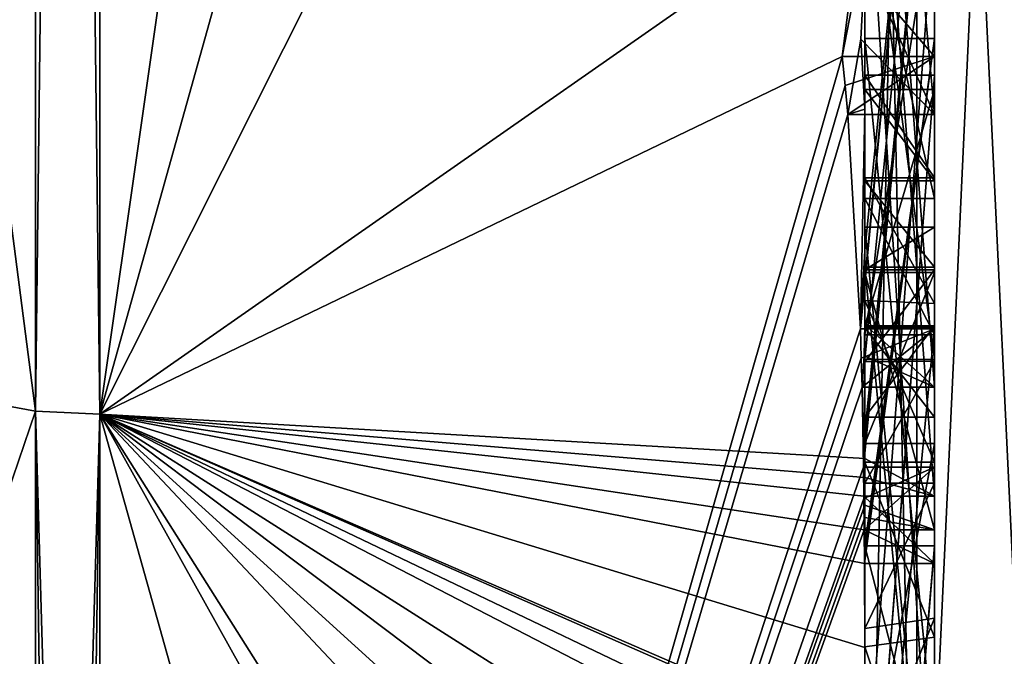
# Model space of a CAD drawing. Extents: x -23 to 470, y -2000 to 0.
# Tile 85 of 246: x 461.96 to 464.8, y -1988.24 to -1986.41. Entities that reach past the tile are written whole.
import ezdxf

# ---------------------------------------------------------------- set-up
doc = ezdxf.new("R2010")
doc.units = 0
doc.header["$LTSCALE"] = 68.916985
for name, color, linetype in [('728', 7, 'CONTINUOUS'), ('733', 7, 'CONTINUOUS'), ('734', 7, 'CONTINUOUS'), ('735', 7, 'CONTINUOUS'), ('736', 7, 'CONTINUOUS'), ('739', 7, 'CONTINUOUS'), ('740', 7, 'CONTINUOUS'), ('743', 7, 'CONTINUOUS'), ('744', 7, 'CONTINUOUS'), ('745', 7, 'CONTINUOUS'), ('748', 7, 'CONTINUOUS'), ('749', 7, 'CONTINUOUS'), ('750', 7, 'CONTINUOUS'), ('752', 7, 'CONTINUOUS'), ('754', 7, 'CONTINUOUS'), ('755', 7, 'CONTINUOUS'), ('757', 7, 'CONTINUOUS'), ('758', 7, 'CONTINUOUS'), ('762', 7, 'CONTINUOUS'), ('764', 7, 'CONTINUOUS'), ('765', 7, 'CONTINUOUS'), ('766', 7, 'CONTINUOUS'), ('770', 7, 'CONTINUOUS'), ('804', 7, 'CONTINUOUS'), ('805', 7, 'CONTINUOUS'), ('850', 7, 'CONTINUOUS'), ('851', 7, 'CONTINUOUS'), ('852', 7, 'CONTINUOUS'), ('853', 7, 'CONTINUOUS'), ('854', 7, 'CONTINUOUS'), ('859', 7, 'CONTINUOUS'), ('860', 7, 'CONTINUOUS'), ('861', 7, 'CONTINUOUS'), ('865', 7, 'CONTINUOUS'), ('866', 7, 'CONTINUOUS'), ('867', 7, 'CONTINUOUS'), ('868', 7, 'CONTINUOUS'), ('869', 7, 'CONTINUOUS'), ('870', 7, 'CONTINUOUS'), ('871', 7, 'CONTINUOUS'), ('873', 7, 'CONTINUOUS'), ('874', 7, 'CONTINUOUS'), ('875', 7, 'CONTINUOUS'), ('876', 7, 'CONTINUOUS'), ('877', 7, 'CONTINUOUS'), ('878', 7, 'CONTINUOUS'), ('879', 7, 'CONTINUOUS'), ('880', 7, 'CONTINUOUS'), ('891', 7, 'CONTINUOUS'), ('892', 7, 'CONTINUOUS')]:
    doc.layers.add(name, color=color, linetype=linetype)

msp = doc.modelspace()

# ---------------------------------------------------------------- linework, layer by layer
at = {"layer": '728', "linetype": 'CONTINUOUS'}
for points in [[(464.4, -1985.1824, -10.1674), (464.4, -1982.471, -14.7638), (464.4, -1990.0213, -1.6862), (464.4, -1985.1824, -10.1674)], [(464.4, -1987.9233, 5.4201), (464.4, -1988.7004, 4.0741), (464.4, -1982.471, 14.7638), (464.4, -1987.9233, 5.4201)], [(464.4, -1982.471, 14.7638), (464.4, -1988.7004, 4.0741), (464.4, -1990.0213, 1.6862), (464.4, -1982.471, 14.7638)], [(464.4, -1986.8623, 7.2577), (464.4, -1987.9233, 5.4201), (464.4, -1982.471, 14.7638), (464.4, -1986.8623, 7.2577)], [(464.4, -1986.5668, 7.7696), (464.4, -1986.8623, 7.2577), (464.4, -1982.471, 14.7638), (464.4, -1986.5668, 7.7696)], [(464.4, -1985.7982, 9.1008), (464.4, -1986.5668, 7.7696), (464.4, -1982.471, 14.7638), (464.4, -1985.7982, 9.1008)], [(464.4, -1987.6713, -11.6044), (464.4, -1983.1573, -15.9926), (464.4, -1985.1824, -10.1674), (464.4, -1987.6713, -11.6044)], [(464.4, -1987.2856, 12.1078), (464.4, -1985.5888, 9.4636), (464.4, -1984.868, 10.712), (464.4, -1987.2856, 12.1078)], [(464.4, -1985.0701, 11.2166), (464.4, -1985.9098, 12.2243), (464.4, -1986.6649, 12.8527), (464.4, -1985.0701, 11.2166)], [(464.4, -1987.0722, 12.3725), (464.4, -1985.0701, 11.2166), (464.4, -1986.6649, 12.8527), (464.4, -1987.0722, 12.3725)], [(464.4, -1985.3536, -9.871), (464.4, -1985.1824, -10.1674), (464.4, -1990.0213, -1.6862), (464.4, -1985.3536, -9.871)], [(464.4, -1987.3864, -11.0446), (464.4, -1985.3536, -9.871), (464.4, -1985.8936, -8.9356), (464.4, -1987.3864, -11.0446)], [(464.4, -1985.8936, -8.9356), (464.4, -1985.3536, -9.871), (464.4, -1990.0213, -1.6862), (464.4, -1985.8936, -8.9356)], [(464.4, -1987.5981, 11.7025), (464.4, -1985.5888, 9.4636), (464.4, -1987.4432, 11.9061), (464.4, -1987.5981, 11.7025)], [(464.4, -1987.4432, 11.9061), (464.4, -1985.5888, 9.4636), (464.4, -1987.2856, 12.1078), (464.4, -1987.4432, 11.9061)], [(464.4, -1988.8863, 9.752), (464.4, -1986.5668, 7.7696), (464.4, -1985.7982, 9.1008), (464.4, -1988.8863, 9.752)], [(464.4, -1986.0881, -8.5986), (464.4, -1985.8936, -8.9356), (464.4, -1990.0213, -1.6862), (464.4, -1986.0881, -8.5986)], [(464.4, -1985.9098, 12.2243), (464.4, -1986.2421, 13.3196), (464.4, -1986.6649, 12.8527), (464.4, -1985.9098, 12.2243)], [(464.4, -1986.9225, 10.4447), (464.4, -1987.3148, 9.7653), (464.4, -1986.0428, 9.4851), (464.4, -1986.9225, 10.4447)], [(464.4, -1988.6844, -10.0976), (464.4, -1986.0881, -8.5986), (464.4, -1986.8713, -7.8502), (464.4, -1988.6844, -10.0976)], [(464.4, -1986.8713, -7.8502), (464.4, -1986.0881, -8.5986), (464.4, -1986.608, -7.6982), (464.4, -1986.8713, -7.8502)], [(464.4, -1986.608, -7.6982), (464.4, -1986.0881, -8.5986), (464.4, -1990.0213, -1.6862), (464.4, -1986.608, -7.6982)], [(464.4, -1987.9214, -11.2588), (464.4, -1986.4607, -9.2163), (464.4, -1988.4993, -10.3934), (464.4, -1987.9214, -11.2588)], [(464.4, -1989.158, 9.2656), (464.4, -1986.5668, 7.7696), (464.4, -1989.024, 9.5097), (464.4, -1989.158, 9.2656)], [(464.4, -1989.024, 9.5097), (464.4, -1986.5668, 7.7696), (464.4, -1988.8863, 9.752), (464.4, -1989.024, 9.5097)], [(464.4, -1987.2894, -6.5179), (464.4, -1986.608, -7.6982), (464.4, -1990.0213, -1.6862), (464.4, -1987.2894, -6.5179)], [(464.4, -1987.2164, 6.8471), (464.4, -1987.9233, 5.4201), (464.4, -1986.8623, 7.2577), (464.4, -1987.2164, 6.8471)], [(464.4, -1987.1201, -7.4194), (464.4, -1988.6844, -10.0976), (464.4, -1986.8713, -7.8502), (464.4, -1987.1201, -7.4194)], [(464.4, -1987.0044, 7.6196), (464.4, -1989.0759, 8.8156), (464.4, -1987.1278, 7.406), (464.4, -1987.0044, 7.6196)], [(464.4, -1988.9428, -9.0462), (464.4, -1988.6844, -10.0976), (464.4, -1987.1201, -7.4194), (464.4, -1988.9428, -9.0462)], [(464.4, -1989.1915, -8.6153), (464.4, -1988.9428, -9.0462), (464.4, -1987.1201, -7.4194), (464.4, -1989.1915, -8.6153)], [(464.4, -1987.1278, 7.406), (464.4, -1989.0759, 8.8156), (464.4, -1987.3925, 7.1131), (464.4, -1987.1278, 7.406)], [(464.4, -1987.1358, 10.6833), (464.4, -1987.8058, 11.4205), (464.4, -1987.6281, 9.8308), (464.4, -1987.1358, 10.6833)], [(464.4, -1987.6825, 6.6419), (464.4, -1987.9233, 5.4201), (464.4, -1987.2164, 6.8471), (464.4, -1987.6825, 6.6419)], [(464.4, -1987.5527, -6.67), (464.4, -1987.2894, -6.5179), (464.4, -1990.0213, -1.6862), (464.4, -1987.5527, -6.67)], [(464.4, -1987.2944, -7.1174), (464.4, -1987.5527, -6.67), (464.4, -1989.3659, -8.3134), (464.4, -1987.2944, -7.1174)], [(464.4, -1987.3925, 7.1131), (464.4, -1989.0759, 8.8156), (464.4, -1987.7428, 6.9829), (464.4, -1987.3925, 7.1131)], [(464.4, -1989.3659, -8.3134), (464.4, -1987.5527, -6.67), (464.4, -1990.0213, -1.6862), (464.4, -1989.3659, -8.3134)], [(464.4, -1987.6281, 9.8308), (464.4, -1987.8058, 11.4205), (464.4, -1988.2671, 10.7532), (464.4, -1987.6281, 9.8308)], [(464.4, -1988.7017, 10.0683), (464.4, -1987.6281, 9.8308), (464.4, -1988.2671, 10.7532), (464.4, -1988.7017, 10.0683)], [(464.4, -1988.2139, 6.6461), (464.4, -1987.9233, 5.4201), (464.4, -1987.6825, 6.6419), (464.4, -1988.2139, 6.6461)], [(464.4, -1987.7428, 6.9829), (464.4, -1989.0759, 8.8156), (464.4, -1988.1618, 7.0093), (464.4, -1987.7428, 6.9829)], [(464.4, -1988.2162, -10.8298), (464.4, -1987.9214, -11.2588), (464.4, -1988.4993, -10.3934), (464.4, -1988.2162, -10.8298)], [(464.4, -1990.2826, 6.7822), (464.4, -1987.9233, 5.4201), (464.4, -1989.9704, 7.5706), (464.4, -1990.2826, 6.7822)], [(464.4, -1989.9704, 7.5706), (464.4, -1987.9233, 5.4201), (464.4, -1989.3232, 7.2874), (464.4, -1989.9704, 7.5706)], [(464.4, -1989.3232, 7.2874), (464.4, -1987.9233, 5.4201), (464.4, -1988.8118, 6.8832), (464.4, -1989.3232, 7.2874)], [(464.4, -1988.8118, 6.8832), (464.4, -1987.9233, 5.4201), (464.4, -1988.2139, 6.6461), (464.4, -1988.8118, 6.8832)], [(464.4, -1988.1618, 7.0093), (464.4, -1989.0759, 8.8156), (464.4, -1988.6269, 7.2036), (464.4, -1988.1618, 7.0093)]]:
    msp.add_3dface(points, dxfattribs=at)
at = {"layer": '733', "linetype": 'CONTINUOUS'}
for points in [[(462.1949, -1987.544, 15.544), (464.4, -1972.1257, 19.4998), (462.1949, -1972, 21.9825), (462.1949, -1987.544, 15.544)], [(464.4, -1979.6608, 17.9321), (464.4, -1972.1257, 19.4998), (462.1949, -1987.544, 15.544), (464.4, -1979.6608, 17.9321)], [(464.4, -1986.0038, 13.5699), (464.4, -1979.6608, 17.9321), (462.1949, -1987.544, 15.544), (464.4, -1986.0038, 13.5699)], [(464.3341, -1986.5125, 13.8636), (464.4, -1986.0038, 13.5699), (462.1949, -1987.544, 15.544), (464.3341, -1986.5125, 13.8636)], [(464.3834, -1986.2602, 13.718), (464.4, -1986.0038, 13.5699), (464.3341, -1986.5125, 13.8636), (464.3834, -1986.2602, 13.718)], [(464.4, -1986.6649, 12.8527), (464.4, -1986.2421, 13.3196), (464.3877, -1986.4626, 13.4469), (464.4, -1986.6649, 12.8527)], [(464.3508, -1986.6805, 13.5727), (464.4, -1986.6649, 12.8527), (464.3877, -1986.4626, 13.4469), (464.3508, -1986.6805, 13.5727)], [(464.3429, -1986.5961, 13.7189), (464.3341, -1986.5125, 13.8636), (462.1949, -1993.9825), (464.3429, -1986.5961, 13.7189)], [(462.1949, -1993.9825), (464.3341, -1986.5125, 13.8636), (462.1949, -1987.544, 15.544), (462.1949, -1993.9825)], [(464.3508, -1986.6805, 13.5727), (464.3429, -1986.5961, 13.7189), (462.1949, -1993.9825), (464.3508, -1986.6805, 13.5727)], [(464.3867, -1987.2981, 12.5029), (464.3508, -1986.6805, 13.5727), (462.1949, -1993.9825), (464.3867, -1987.2981, 12.5029)], [(464.4, -1986.6649, 12.8527), (464.3508, -1986.6805, 13.5727), (464.3867, -1987.2981, 12.5029), (464.4, -1986.6649, 12.8527)], [(464.4, -1987.0722, 12.3725), (464.4, -1986.6649, 12.8527), (464.3867, -1987.2981, 12.5029), (464.4, -1987.0722, 12.3725)], [(464.3967, -1987.1853, 12.4378), (464.4, -1987.0722, 12.3725), (464.3867, -1987.2981, 12.5029), (464.3967, -1987.1853, 12.4378)], [(464.3893, -1987.3819, 12.3577), (464.3867, -1987.2981, 12.5029), (462.1949, -1993.9825), (464.3893, -1987.3819, 12.3577)], [(464.4, -1987.4432, 11.9061), (464.4, -1987.2856, 12.1078), (464.3979, -1987.376, 12.1599), (464.4, -1987.4432, 11.9061)], [(464.3915, -1987.4661, 12.212), (464.3893, -1987.3819, 12.3577), (462.1949, -1993.9825), (464.3915, -1987.4661, 12.212)], [(464.3915, -1987.4661, 12.212), (464.4, -1987.4432, 11.9061), (464.3979, -1987.376, 12.1599), (464.3915, -1987.4661, 12.212)], [(464.4, -1987.4432, 11.9061), (464.3915, -1987.4661, 12.212), (464.3958, -1987.6968, 11.8124), (464.4, -1987.4432, 11.9061)], [(464.3989, -1987.6475, 11.7575), (464.4, -1987.4432, 11.9061), (464.3958, -1987.6968, 11.8124), (464.3989, -1987.6475, 11.7575)], [(464.4, -1987.5981, 11.7025), (464.4, -1987.4432, 11.9061), (464.3989, -1987.6475, 11.7575), (464.4, -1987.5981, 11.7025)], [(464.3958, -1987.6968, 11.8124), (464.3915, -1987.4661, 12.212), (462.1949, -1993.9825), (464.3958, -1987.6968, 11.8124)], [(464.3969, -1987.787, 11.656), (464.3958, -1987.6968, 11.8124), (462.1949, -1993.9825), (464.3969, -1987.787, 11.656)], [(464.3978, -1987.8775, 11.4994), (464.3969, -1987.787, 11.656), (462.1949, -1993.9825), (464.3978, -1987.8775, 11.4994)], [(464.4, -1988.2671, 10.7532), (464.4, -1987.8058, 11.4205), (462.1949, -1993.9825), (464.4, -1988.2671, 10.7532)], [(464.4, -1987.8058, 11.4205), (464.3995, -1987.8416, 11.46), (462.1949, -1993.9825), (464.4, -1987.8058, 11.4205)], [(464.3995, -1987.8416, 11.46), (464.3978, -1987.8775, 11.4994), (462.1949, -1993.9825), (464.3995, -1987.8416, 11.46)]]:
    msp.add_3dface(points, dxfattribs=at)
at = {"layer": '734', "linetype": 'CONTINUOUS'}
for points in [[(462.1949, -1972, -21.9825), (464.4, -1983.1573, -15.9926), (462.1949, -1987.544, -15.544), (462.1949, -1972, -21.9825)], [(464.4, -1983.1573, -15.9926), (464.4, -1987.6713, -11.6044), (462.1949, -1987.544, -15.544), (464.4, -1983.1573, -15.9926)], [(464.4, -1988.2162, -10.8298), (464.4, -1988.4993, -10.3934), (462.1949, -1987.544, -15.544), (464.4, -1988.2162, -10.8298)], [(464.4, -1988.2162, -10.8298), (462.1949, -1987.544, -15.544), (464.3985, -1987.974, -11.3323), (464.4, -1988.2162, -10.8298)], [(462.1949, -1987.544, -15.544), (464.4, -1987.6713, -11.6044), (464.3992, -1987.7259, -11.6359), (462.1949, -1987.544, -15.544)], [(464.4, -1988.6844, -10.0976), (464.4, -1988.946, -9.648), (462.1949, -1987.544, -15.544), (464.4, -1988.6844, -10.0976)], [(464.4, -1988.6844, -10.0976), (462.1949, -1987.544, -15.544), (464.4, -1988.599, -10.2496), (464.4, -1988.6844, -10.0976)], [(462.1949, -1987.544, -15.544), (464.4, -1988.946, -9.648), (464.4, -1989.2061, -9.1982), (462.1949, -1987.544, -15.544)], [(464.4, -1991.0336, -4.2391), (464.4, -1991.5), (462.1949, -1987.544, -15.544), (464.4, -1991.0336, -4.2391)], [(464.4, -1991.0336, -4.2391), (462.1949, -1987.544, -15.544), (464.3979, -1989.8875, -8.0179), (464.4, -1991.0336, -4.2391)], [(464.4, -1991.5), (463.7691, -1993.1602), (462.1949, -1987.544, -15.544), (464.4, -1991.5)], [(463.7691, -1993.1602), (462.1949, -1993.9825), (462.1949, -1987.544, -15.544), (463.7691, -1993.1602)], [(464.3979, -1989.8875, -8.0179), (462.1949, -1987.544, -15.544), (464.3996, -1989.5472, -8.6073), (464.3979, -1989.8875, -8.0179)], [(464.3996, -1989.5472, -8.6073), (462.1949, -1987.544, -15.544), (464.4, -1989.2061, -9.1982), (464.3996, -1989.5472, -8.6073)], [(464.4, -1988.599, -10.2496), (462.1949, -1987.544, -15.544), (464.4, -1988.5119, -10.4006), (464.4, -1988.599, -10.2496)], [(464.4, -1988.5119, -10.4006), (462.1949, -1987.544, -15.544), (464.4, -1988.4993, -10.3934), (464.4, -1988.5119, -10.4006)], [(464.3985, -1987.974, -11.3323), (462.1949, -1987.544, -15.544), (464.3978, -1987.8771, -11.5), (464.3985, -1987.974, -11.3323)], [(464.3978, -1987.8771, -11.5), (462.1949, -1987.544, -15.544), (464.3969, -1987.7805, -11.6674), (464.3978, -1987.8771, -11.5)], [(464.3969, -1987.7805, -11.6674), (462.1949, -1987.544, -15.544), (464.3992, -1987.7259, -11.6359), (464.3969, -1987.7805, -11.6674)], [(464.4, -1987.9214, -11.2588), (464.4, -1988.2162, -10.8298), (464.3985, -1987.974, -11.3323), (464.4, -1987.9214, -11.2588)], [(464.3996, -1987.9477, -11.2955), (464.4, -1987.9214, -11.2588), (464.3985, -1987.974, -11.3323), (464.3996, -1987.9477, -11.2955)]]:
    msp.add_3dface(points, dxfattribs=at)
at = {"layer": '735', "linetype": 'CONTINUOUS'}
for points in [[(460, -1987.1626, -15.1637), (460, -1972, -21.4438), (462.0094, -1987.535, -15.535), (460, -1987.1626, -15.1637)], [(462.0094, -1987.535, -15.535), (460, -1972, -21.4438), (462.0094, -1972, -21.9698), (462.0094, -1987.535, -15.535)], [(460, -1993.444), (460, -1987.1626, -15.1637), (462.0094, -1993.9698, 0), (460, -1993.444)], [(462.0094, -1993.9698, 0), (460, -1987.1626, -15.1637), (462.0094, -1987.535, -15.535), (462.0094, -1993.9698, 0)]]:
    msp.add_3dface(points, dxfattribs=at)
at = {"layer": '736', "linetype": 'CONTINUOUS'}
for points in [[(460, -1972, 21.4438), (460, -1987.1626, 15.1637), (462.0094, -1972, 21.9698), (460, -1972, 21.4438)], [(462.0094, -1972, 21.9698), (460, -1987.1626, 15.1637), (462.0094, -1987.535, 15.535), (462.0094, -1972, 21.9698)], [(460, -1987.1626, 15.1637), (460, -1993.444), (462.0094, -1987.535, 15.535), (460, -1987.1626, 15.1637)], [(460, -1993.444), (462.0094, -1993.9698, 0), (462.0094, -1987.535, 15.535), (460, -1993.444)]]:
    msp.add_3dface(points, dxfattribs=at)
at = {"layer": '739', "linetype": 'CONTINUOUS'}
for points in [[(462.1949, -1987.544, 15.544), (462.1949, -1972, 21.9825), (462.0094, -1987.535, 15.535), (462.1949, -1987.544, 15.544)], [(462.1949, -1972, 21.9825), (462.0094, -1972, 21.9698), (462.0094, -1987.535, 15.535), (462.1949, -1972, 21.9825)], [(462.0094, -1993.9698, 0), (462.1949, -1987.544, 15.544), (462.0094, -1987.535, 15.535), (462.0094, -1993.9698, 0)], [(462.1949, -1987.544, 15.544), (462.0094, -1993.9698, 0), (462.1016, -1993.9849, 0), (462.1949, -1987.544, 15.544)], [(462.1949, -1993.9825), (462.1949, -1987.544, 15.544), (462.1016, -1993.9849, 0), (462.1949, -1993.9825)]]:
    msp.add_3dface(points, dxfattribs=at)
at = {"layer": '740', "linetype": 'CONTINUOUS'}
for points in [[(462.1949, -1972, -21.9825), (462.1949, -1987.544, -15.544), (462.0094, -1972, -21.9698), (462.1949, -1972, -21.9825)], [(462.1949, -1987.544, -15.544), (462.0094, -1987.535, -15.535), (462.0094, -1972, -21.9698), (462.1949, -1987.544, -15.544)], [(462.1949, -1987.544, -15.544), (462.1949, -1993.9825), (462.0094, -1987.535, -15.535), (462.1949, -1987.544, -15.544)], [(462.0094, -1987.535, -15.535), (462.1949, -1993.9825), (462.1016, -1993.9849, 0), (462.0094, -1987.535, -15.535)], [(462.0094, -1993.9698, 0), (462.0094, -1987.535, -15.535), (462.1016, -1993.9849, 0), (462.0094, -1993.9698, 0)]]:
    msp.add_3dface(points, dxfattribs=at)
at = {"layer": '743', "linetype": 'CONTINUOUS'}
for points in [[(464.6, -1987.7805, -11.6674), (464.6, -1985.1824, -10.1674), (464.6, -1985.3536, -9.871), (464.6, -1987.7805, -11.6674)], [(464.6, -1987.3864, -11.0446), (464.6, -1987.7805, -11.6674), (464.6, -1985.3536, -9.871), (464.6, -1987.3864, -11.0446)], [(464.6, -1986.4607, -9.2163), (464.6, -1987.974, -11.3323), (464.6, -1985.8936, -8.9356), (464.6, -1986.4607, -9.2163)], [(464.6, -1985.8936, -8.9356), (464.6, -1987.974, -11.3323), (464.6, -1987.3864, -11.0446), (464.6, -1985.8936, -8.9356)], [(464.6, -1986.0881, -8.5986), (464.6, -1986.4607, -9.2163), (464.6, -1985.8936, -8.9356), (464.6, -1986.0881, -8.5986)], [(464.6, -1988.5119, -10.4006), (464.6, -1986.4607, -9.2163), (464.6, -1986.0881, -8.5986), (464.6, -1988.5119, -10.4006)], [(464.6, -1988.6862, -10.0986), (464.6, -1988.5119, -10.4006), (464.6, -1986.0881, -8.5986), (464.6, -1988.6862, -10.0986)], [(464.6, -1986.608, -7.6982), (464.6, -1987.2894, -6.5179), (464.6, -1986.8713, -7.8502), (464.6, -1986.608, -7.6982)], [(464.6, -1986.8713, -7.8502), (464.6, -1987.2894, -6.5179), (464.6, -1987.1201, -7.4194), (464.6, -1986.8713, -7.8502)], [(464.6, -1987.2894, -6.5179), (464.6, -1987.2944, -7.1174), (464.6, -1987.1201, -7.4194), (464.6, -1987.2894, -6.5179)], [(464.6, -1987.1201, -7.4194), (464.6, -1987.2944, -7.1174), (464.6, -1989.1915, -8.6153), (464.6, -1987.1201, -7.4194)], [(464.6, -1987.5527, -6.67), (464.6, -1987.2944, -7.1174), (464.6, -1987.2894, -6.5179), (464.6, -1987.5527, -6.67)], [(464.6, -1987.2944, -7.1174), (464.6, -1989.3659, -8.3134), (464.6, -1989.1915, -8.6153), (464.6, -1987.2944, -7.1174)], [(464.6, -1987.974, -11.3323), (464.6, -1987.7805, -11.6674), (464.6, -1987.3864, -11.0446), (464.6, -1987.974, -11.3323)]]:
    msp.add_3dface(points, dxfattribs=at)
at = {"layer": '744', "linetype": 'CONTINUOUS'}
for points in [[(464.4, -1987.1201, -7.4194), (464.4, -1986.8713, -7.8502), (464.6, -1987.1201, -7.4194), (464.4, -1987.1201, -7.4194)], [(464.4, -1986.8713, -7.8502), (464.6, -1986.8713, -7.8502), (464.6, -1987.1201, -7.4194), (464.4, -1986.8713, -7.8502)]]:
    msp.add_3dface(points, dxfattribs=at)
at = {"layer": '745', "linetype": 'CONTINUOUS'}
for points in [[(464.4, -1989.1915, -8.6153), (464.4, -1987.1201, -7.4194), (464.6, -1989.1915, -8.6153), (464.4, -1989.1915, -8.6153)], [(464.4, -1987.1201, -7.4194), (464.6, -1987.1201, -7.4194), (464.6, -1989.1915, -8.6153), (464.4, -1987.1201, -7.4194)]]:
    msp.add_3dface(points, dxfattribs=at)
at = {"layer": '748', "linetype": 'CONTINUOUS'}
for points in [[(464.3978, -1987.8771, -11.5), (464.3969, -1987.7805, -11.6674), (464.6, -1987.974, -11.3323), (464.3978, -1987.8771, -11.5)], [(464.3969, -1987.7805, -11.6674), (464.6, -1987.7805, -11.6674), (464.6, -1987.974, -11.3323), (464.3969, -1987.7805, -11.6674)], [(464.3985, -1987.974, -11.3323), (464.3978, -1987.8771, -11.5), (464.6, -1987.974, -11.3323), (464.3985, -1987.974, -11.3323)]]:
    msp.add_3dface(points, dxfattribs=at)
at = {"layer": '749', "linetype": 'CONTINUOUS'}
for points in [[(464.3996, -1987.9477, -11.2955), (464.3985, -1987.974, -11.3323), (464.6, -1986.4607, -9.2163), (464.3996, -1987.9477, -11.2955)], [(464.3985, -1987.974, -11.3323), (464.6, -1987.974, -11.3323), (464.6, -1986.4607, -9.2163), (464.3985, -1987.974, -11.3323)], [(464.4, -1987.9214, -11.2588), (464.3996, -1987.9477, -11.2955), (464.6, -1986.4607, -9.2163), (464.4, -1987.9214, -11.2588)], [(464.4, -1986.4607, -9.2163), (464.4, -1987.9214, -11.2588), (464.6, -1986.4607, -9.2163), (464.4, -1986.4607, -9.2163)]]:
    msp.add_3dface(points, dxfattribs=at)
at = {"layer": '750', "linetype": 'CONTINUOUS'}
for points in [[(464.4, -1988.4993, -10.3934), (464.4, -1986.4607, -9.2163), (464.6, -1988.5119, -10.4006), (464.4, -1988.4993, -10.3934)], [(464.4, -1986.4607, -9.2163), (464.6, -1986.4607, -9.2163), (464.6, -1988.5119, -10.4006), (464.4, -1986.4607, -9.2163)]]:
    msp.add_3dface(points, dxfattribs=at)
at = {"layer": '752', "linetype": 'CONTINUOUS'}
for points in [[(464.4, -1986.0881, -8.5986), (464.4, -1988.6844, -10.0976), (464.6, -1986.0881, -8.5986), (464.4, -1986.0881, -8.5986)], [(464.4, -1988.6844, -10.0976), (464.6, -1988.6862, -10.0986), (464.6, -1986.0881, -8.5986), (464.4, -1988.6844, -10.0976)]]:
    msp.add_3dface(points, dxfattribs=at)
at = {"layer": '754', "linetype": 'CONTINUOUS'}
for points in [[(464.4, -1987.3864, -11.0446), (464.4, -1985.8936, -8.9356), (464.6, -1987.3864, -11.0446), (464.4, -1987.3864, -11.0446)], [(464.4, -1985.8936, -8.9356), (464.6, -1985.8936, -8.9356), (464.6, -1987.3864, -11.0446), (464.4, -1985.8936, -8.9356)]]:
    msp.add_3dface(points, dxfattribs=at)
at = {"layer": '755', "linetype": 'CONTINUOUS'}
for points in [[(464.4, -1985.3536, -9.871), (464.4, -1987.3864, -11.0446), (464.6, -1985.3536, -9.871), (464.4, -1985.3536, -9.871)], [(464.4, -1987.3864, -11.0446), (464.6, -1987.3864, -11.0446), (464.6, -1985.3536, -9.871), (464.4, -1987.3864, -11.0446)]]:
    msp.add_3dface(points, dxfattribs=at)
at = {"layer": '757', "linetype": 'CONTINUOUS'}
for points in [[(464.4, -1987.6713, -11.6044), (464.4, -1985.1824, -10.1674), (464.6, -1987.7805, -11.6674), (464.4, -1987.6713, -11.6044)], [(464.4, -1985.1824, -10.1674), (464.6, -1985.1824, -10.1674), (464.6, -1987.7805, -11.6674), (464.4, -1985.1824, -10.1674)], [(464.3992, -1987.7259, -11.6359), (464.4, -1987.6713, -11.6044), (464.6, -1987.7805, -11.6674), (464.3992, -1987.7259, -11.6359)], [(464.3969, -1987.7805, -11.6674), (464.3992, -1987.7259, -11.6359), (464.6, -1987.7805, -11.6674), (464.3969, -1987.7805, -11.6674)]]:
    msp.add_3dface(points, dxfattribs=at)
at = {"layer": '758', "linetype": 'CONTINUOUS'}
for points in [[(464.6, -1986.6805, 13.5727), (464.6, -1984.4525, 12.2864), (464.6, -1983.9144, 12.3636), (464.6, -1986.6805, 13.5727)], [(464.6, -1986.5125, 13.8636), (464.6, -1986.6805, 13.5727), (464.6, -1983.9144, 12.3636), (464.6, -1986.5125, 13.8636)], [(464.6, -1987.4661, 12.212), (464.6, -1984.868, 10.712), (464.6, -1985.0701, 11.2166), (464.6, -1987.4661, 12.212)], [(464.6, -1987.2981, 12.5029), (464.6, -1987.4661, 12.212), (464.6, -1985.0701, 11.2166), (464.6, -1987.2981, 12.5029)], [(464.6, -1985.5888, 9.4636), (464.6, -1987.6968, 11.8124), (464.6, -1986.9225, 10.4447), (464.6, -1985.5888, 9.4636)], [(464.6, -1986.0428, 9.4851), (464.6, -1985.5888, 9.4636), (464.6, -1986.9225, 10.4447), (464.6, -1986.0428, 9.4851)], [(464.6, -1988.8863, 9.752), (464.6, -1985.7982, 9.1008), (464.6, -1988.7035, 10.0687), (464.6, -1988.8863, 9.752)], [(464.6, -1988.7035, 10.0687), (464.6, -1985.7982, 9.1008), (464.6, -1987.6281, 9.8308), (464.6, -1988.7035, 10.0687)], [(464.6, -1987.6281, 9.8308), (464.6, -1985.7982, 9.1008), (464.6, -1987.3148, 9.7653), (464.6, -1987.6281, 9.8308)], [(464.6, -1987.3148, 9.7653), (464.6, -1985.7982, 9.1008), (464.6, -1986.0428, 9.4851), (464.6, -1987.3148, 9.7653)], [(464.6, -1986.5668, 7.7696), (464.6, -1989.1649, 9.2696), (464.6, -1989.0759, 8.8156), (464.6, -1986.5668, 7.7696)], [(464.6, -1986.8623, 7.2577), (464.6, -1986.5668, 7.7696), (464.6, -1987.0044, 7.6196), (464.6, -1986.8623, 7.2577)], [(464.6, -1986.5668, 7.7696), (464.6, -1989.0759, 8.8156), (464.6, -1987.0044, 7.6196), (464.6, -1986.5668, 7.7696)], [(464.6, -1987.2248, 6.8404), (464.6, -1986.8623, 7.2577), (464.6, -1987.3909, 7.1138), (464.6, -1987.2248, 6.8404)], [(464.6, -1987.3909, 7.1138), (464.6, -1986.8623, 7.2577), (464.6, -1987.1278, 7.406), (464.6, -1987.3909, 7.1138)], [(464.6, -1987.1278, 7.406), (464.6, -1986.8623, 7.2577), (464.6, -1987.0044, 7.6196), (464.6, -1987.1278, 7.406)], [(464.6, -1987.1358, 10.6833), (464.6, -1987.6281, 9.8308), (464.6, -1986.9225, 10.4447), (464.6, -1987.1358, 10.6833)], [(464.6, -1987.6281, 9.8308), (464.6, -1987.3148, 9.7653), (464.6, -1986.9225, 10.4447), (464.6, -1987.6281, 9.8308)], [(464.6, -1987.6968, 11.8124), (464.6, -1987.1358, 10.6833), (464.6, -1986.9225, 10.4447), (464.6, -1987.6968, 11.8124)], [(464.6, -1987.8775, 11.4994), (464.6, -1987.1358, 10.6833), (464.6, -1987.6968, 11.8124), (464.6, -1987.8775, 11.4994)], [(464.6, -1987.6825, 6.6419), (464.6, -1987.2248, 6.8404), (464.6, -1988.1316, 7.0018), (464.6, -1987.6825, 6.6419)], [(464.6, -1988.1316, 7.0018), (464.6, -1987.2248, 6.8404), (464.6, -1987.7428, 6.9829), (464.6, -1988.1316, 7.0018)], [(464.6, -1987.7428, 6.9829), (464.6, -1987.2248, 6.8404), (464.6, -1987.3909, 7.1138), (464.6, -1987.7428, 6.9829)], [(464.6, -1988.1869, 6.6399), (464.6, -1987.6825, 6.6419), (464.6, -1989.346, 7.3126), (464.6, -1988.1869, 6.6399)], [(464.6, -1989.346, 7.3126), (464.6, -1987.6825, 6.6419), (464.6, -1989.5904, 7.7501), (464.6, -1989.346, 7.3126)], [(464.6, -1989.5904, 7.7501), (464.6, -1987.6825, 6.6419), (464.6, -1988.6269, 7.2036), (464.6, -1989.5904, 7.7501)], [(464.6, -1988.6269, 7.2036), (464.6, -1987.6825, 6.6419), (464.6, -1988.1316, 7.0018), (464.6, -1988.6269, 7.2036)], [(464.6, -1987.9233, 5.4201), (464.6, -1990.5214, 6.9201), (464.6, -1990.4324, 6.4661), (464.6, -1987.9233, 5.4201)], [(464.6, -1988.7004, 4.0741), (464.6, -1987.9233, 5.4201), (464.6, -1988.9637, 4.2261), (464.6, -1988.7004, 4.0741)], [(464.6, -1988.9637, 4.2261), (464.6, -1987.9233, 5.4201), (464.6, -1988.3609, 5.2701), (464.6, -1988.9637, 4.2261)], [(464.6, -1988.3609, 5.2701), (464.6, -1987.9233, 5.4201), (464.6, -1989.1656, 5.7347), (464.6, -1988.3609, 5.2701)], [(464.6, -1989.1656, 5.7347), (464.6, -1987.9233, 5.4201), (464.6, -1989.4289, 5.8867), (464.6, -1989.1656, 5.7347)], [(464.6, -1989.4289, 5.8867), (464.6, -1987.9233, 5.4201), (464.6, -1990.4324, 6.4661), (464.6, -1989.4289, 5.8867)], [(464.6, -1988.8118, 6.8832), (464.6, -1988.1869, 6.6399), (464.6, -1989.346, 7.3126), (464.6, -1988.8118, 6.8832)]]:
    msp.add_3dface(points, dxfattribs=at)
at = {"layer": '762', "linetype": 'CONTINUOUS'}
for points in [[(464.4, -1987.2856, 12.1078), (464.4, -1984.868, 10.712), (464.6, -1987.4661, 12.212), (464.4, -1987.2856, 12.1078)], [(464.4, -1984.868, 10.712), (464.6, -1984.868, 10.712), (464.6, -1987.4661, 12.212), (464.4, -1984.868, 10.712)], [(464.3979, -1987.376, 12.1599), (464.4, -1987.2856, 12.1078), (464.6, -1987.4661, 12.212), (464.3979, -1987.376, 12.1599)], [(464.3915, -1987.4661, 12.212), (464.3979, -1987.376, 12.1599), (464.6, -1987.4661, 12.212), (464.3915, -1987.4661, 12.212)]]:
    msp.add_3dface(points, dxfattribs=at)
at = {"layer": '764', "linetype": 'CONTINUOUS'}
for points in [[(464.4, -1988.8863, 9.752), (464.4, -1985.7982, 9.1008), (464.6, -1988.8863, 9.752), (464.4, -1988.8863, 9.752)], [(464.4, -1985.7982, 9.1008), (464.6, -1985.7982, 9.1008), (464.6, -1988.8863, 9.752), (464.4, -1985.7982, 9.1008)]]:
    msp.add_3dface(points, dxfattribs=at)
at = {"layer": '765', "linetype": 'CONTINUOUS'}
for points in [[(464.4, -1987.2164, 6.8471), (464.4, -1986.8623, 7.2577), (464.6, -1987.2248, 6.8404), (464.4, -1987.2164, 6.8471)], [(464.4, -1986.8623, 7.2577), (464.6, -1986.8623, 7.2577), (464.6, -1987.2248, 6.8404), (464.4, -1986.8623, 7.2577)], [(464.4, -1987.6825, 6.6419), (464.4, -1987.2164, 6.8471), (464.6, -1987.6825, 6.6419), (464.4, -1987.6825, 6.6419)], [(464.4, -1987.2164, 6.8471), (464.6, -1987.2248, 6.8404), (464.6, -1987.6825, 6.6419), (464.4, -1987.2164, 6.8471)]]:
    msp.add_3dface(points, dxfattribs=at)
at = {"layer": '766', "linetype": 'CONTINUOUS'}
for points in [[(464.4, -1988.2139, 6.6461), (464.4, -1987.6825, 6.6419), (464.6, -1988.1869, 6.6399), (464.4, -1988.2139, 6.6461)], [(464.4, -1987.6825, 6.6419), (464.6, -1987.6825, 6.6419), (464.6, -1988.1869, 6.6399), (464.4, -1987.6825, 6.6419)], [(464.4, -1988.2139, 6.6461), (464.6, -1988.1869, 6.6399), (464.6, -1988.8118, 6.8832), (464.4, -1988.2139, 6.6461)], [(464.4, -1988.8118, 6.8832), (464.4, -1988.2139, 6.6461), (464.6, -1988.8118, 6.8832), (464.4, -1988.8118, 6.8832)]]:
    msp.add_3dface(points, dxfattribs=at)
at = {"layer": '770', "linetype": 'CONTINUOUS'}
for points in [[(464.4, -1986.5668, 7.7696), (464.4, -1989.158, 9.2656), (464.6, -1986.5668, 7.7696), (464.4, -1986.5668, 7.7696)], [(464.4, -1989.158, 9.2656), (464.4, -1989.1649, 9.2696), (464.6, -1986.5668, 7.7696), (464.4, -1989.158, 9.2656)], [(464.4, -1989.1649, 9.2696), (464.6, -1989.1649, 9.2696), (464.6, -1986.5668, 7.7696), (464.4, -1989.1649, 9.2696)]]:
    msp.add_3dface(points, dxfattribs=at)
at = {"layer": '804', "linetype": 'CONTINUOUS'}
for points in [[(464.9, -1989.5332, 1.5315), (464.9, -1982.093, 14.4185), (464.549, -1982.2017, 14.518), (464.9, -1989.5332, 1.5315)], [(464.4, -1982.471, 14.7638), (464.549, -1989.6738, 1.5759), (464.549, -1982.2017, 14.518), (464.4, -1982.471, 14.7638)], [(464.549, -1989.6738, 1.5759), (464.9, -1989.5332, 1.5315), (464.549, -1982.2017, 14.518), (464.549, -1989.6738, 1.5759)], [(464.4, -1982.471, 14.7638), (464.4, -1990.0213, 1.6862), (464.549, -1989.6738, 1.5759), (464.4, -1982.471, 14.7638)]]:
    msp.add_3dface(points, dxfattribs=at)
at = {"layer": '805', "linetype": 'CONTINUOUS'}
for points in [[(464.9, -1982.093, -14.4185), (464.9, -1989.5332, -1.5315), (464.549, -1989.6738, -1.5759), (464.9, -1982.093, -14.4185)], [(464.549, -1982.2017, -14.518), (464.9, -1982.093, -14.4185), (464.549, -1989.6738, -1.5759), (464.549, -1982.2017, -14.518)], [(464.4, -1990.0213, -1.6862), (464.4, -1982.471, -14.7638), (464.549, -1982.2017, -14.518), (464.4, -1990.0213, -1.6862)], [(464.4, -1990.0213, -1.6862), (464.549, -1982.2017, -14.518), (464.549, -1989.6738, -1.5759), (464.4, -1990.0213, -1.6862)]]:
    msp.add_3dface(points, dxfattribs=at)
at = {"layer": '850', "linetype": 'CONTINUOUS'}
for points in [[(464.4, -1986.8713, -7.8502), (464.4, -1986.608, -7.6982), (464.6, -1986.8713, -7.8502), (464.4, -1986.8713, -7.8502)], [(464.4, -1986.608, -7.6982), (464.6, -1986.608, -7.6982), (464.6, -1986.8713, -7.8502), (464.4, -1986.608, -7.6982)]]:
    msp.add_3dface(points, dxfattribs=at)
at = {"layer": '851', "linetype": 'CONTINUOUS'}
for points in [[(464.4, -1986.608, -7.6982), (464.4, -1987.2894, -6.5179), (464.6, -1986.608, -7.6982), (464.4, -1986.608, -7.6982)], [(464.4, -1987.2894, -6.5179), (464.6, -1987.2894, -6.5179), (464.6, -1986.608, -7.6982), (464.4, -1987.2894, -6.5179)]]:
    msp.add_3dface(points, dxfattribs=at)
at = {"layer": '852', "linetype": 'CONTINUOUS'}
for points in [[(464.4, -1987.2894, -6.5179), (464.4, -1987.5527, -6.67), (464.6, -1987.2894, -6.5179), (464.4, -1987.2894, -6.5179)], [(464.4, -1987.5527, -6.67), (464.6, -1987.5527, -6.67), (464.6, -1987.2894, -6.5179), (464.4, -1987.5527, -6.67)]]:
    msp.add_3dface(points, dxfattribs=at)
at = {"layer": '853', "linetype": 'CONTINUOUS'}
for points in [[(464.4, -1987.5527, -6.67), (464.4, -1987.2944, -7.1174), (464.6, -1987.5527, -6.67), (464.4, -1987.5527, -6.67)], [(464.4, -1987.2944, -7.1174), (464.6, -1987.2944, -7.1174), (464.6, -1987.5527, -6.67), (464.4, -1987.2944, -7.1174)]]:
    msp.add_3dface(points, dxfattribs=at)
at = {"layer": '854', "linetype": 'CONTINUOUS'}
for points in [[(464.4, -1987.2944, -7.1174), (464.4, -1989.3659, -8.3134), (464.6, -1987.2944, -7.1174), (464.4, -1987.2944, -7.1174)], [(464.4, -1989.3659, -8.3134), (464.6, -1989.3659, -8.3134), (464.6, -1987.2944, -7.1174), (464.4, -1989.3659, -8.3134)]]:
    msp.add_3dface(points, dxfattribs=at)
at = {"layer": '859', "linetype": 'CONTINUOUS'}
for points in [[(464.3834, -1986.2602, 13.718), (464.6, -1986.5125, 13.8636), (464.6, -1983.9144, 12.3636), (464.3834, -1986.2602, 13.718)], [(464.3834, -1986.2602, 13.718), (464.3341, -1986.5125, 13.8636), (464.6, -1986.5125, 13.8636), (464.3834, -1986.2602, 13.718)]]:
    msp.add_3dface(points, dxfattribs=at)
at = {"layer": '860', "linetype": 'CONTINUOUS'}
for points in [[(464.3341, -1986.5125, 13.8636), (464.3429, -1986.5961, 13.7189), (464.6, -1986.5125, 13.8636), (464.3341, -1986.5125, 13.8636)], [(464.3429, -1986.5961, 13.7189), (464.3508, -1986.6805, 13.5727), (464.6, -1986.5125, 13.8636), (464.3429, -1986.5961, 13.7189)], [(464.3508, -1986.6805, 13.5727), (464.6, -1986.6805, 13.5727), (464.6, -1986.5125, 13.8636), (464.3508, -1986.6805, 13.5727)]]:
    msp.add_3dface(points, dxfattribs=at)
at = {"layer": '861', "linetype": 'CONTINUOUS'}
for points in [[(464.4, -1986.2421, 13.3196), (464.4, -1984.4525, 12.2864), (464.6, -1986.6805, 13.5727), (464.4, -1986.2421, 13.3196)], [(464.4, -1984.4525, 12.2864), (464.6, -1984.4525, 12.2864), (464.6, -1986.6805, 13.5727), (464.4, -1984.4525, 12.2864)], [(464.3877, -1986.4626, 13.4469), (464.4, -1986.2421, 13.3196), (464.6, -1986.6805, 13.5727), (464.3877, -1986.4626, 13.4469)], [(464.3508, -1986.6805, 13.5727), (464.3877, -1986.4626, 13.4469), (464.6, -1986.6805, 13.5727), (464.3508, -1986.6805, 13.5727)]]:
    msp.add_3dface(points, dxfattribs=at)
at = {"layer": '865', "linetype": 'CONTINUOUS'}
for points in [[(464.3967, -1987.1853, 12.4378), (464.3867, -1987.2981, 12.5029), (464.6, -1985.0701, 11.2166), (464.3967, -1987.1853, 12.4378)], [(464.3867, -1987.2981, 12.5029), (464.6, -1987.2981, 12.5029), (464.6, -1985.0701, 11.2166), (464.3867, -1987.2981, 12.5029)], [(464.4, -1987.0722, 12.3725), (464.3967, -1987.1853, 12.4378), (464.6, -1985.0701, 11.2166), (464.4, -1987.0722, 12.3725)], [(464.4, -1985.0701, 11.2166), (464.4, -1987.0722, 12.3725), (464.6, -1985.0701, 11.2166), (464.4, -1985.0701, 11.2166)]]:
    msp.add_3dface(points, dxfattribs=at)
at = {"layer": '866', "linetype": 'CONTINUOUS'}
for points in [[(464.3867, -1987.2981, 12.5029), (464.3893, -1987.3819, 12.3577), (464.6, -1987.2981, 12.5029), (464.3867, -1987.2981, 12.5029)], [(464.3893, -1987.3819, 12.3577), (464.3915, -1987.4661, 12.212), (464.6, -1987.2981, 12.5029), (464.3893, -1987.3819, 12.3577)], [(464.3915, -1987.4661, 12.212), (464.6, -1987.4661, 12.212), (464.6, -1987.2981, 12.5029), (464.3915, -1987.4661, 12.212)]]:
    msp.add_3dface(points, dxfattribs=at)
at = {"layer": '867', "linetype": 'CONTINUOUS'}
for points in [[(464.3989, -1987.6475, 11.7575), (464.3958, -1987.6968, 11.8124), (464.6, -1985.5888, 9.4636), (464.3989, -1987.6475, 11.7575)], [(464.3958, -1987.6968, 11.8124), (464.6, -1987.6968, 11.8124), (464.6, -1985.5888, 9.4636), (464.3958, -1987.6968, 11.8124)], [(464.4, -1987.5981, 11.7025), (464.3989, -1987.6475, 11.7575), (464.6, -1985.5888, 9.4636), (464.4, -1987.5981, 11.7025)], [(464.4, -1985.5888, 9.4636), (464.4, -1987.5981, 11.7025), (464.6, -1985.5888, 9.4636), (464.4, -1985.5888, 9.4636)]]:
    msp.add_3dface(points, dxfattribs=at)
at = {"layer": '868', "linetype": 'CONTINUOUS'}
for points in [[(464.3958, -1987.6968, 11.8124), (464.3969, -1987.787, 11.656), (464.6, -1987.6968, 11.8124), (464.3958, -1987.6968, 11.8124)], [(464.3969, -1987.787, 11.656), (464.3978, -1987.8775, 11.4994), (464.6, -1987.6968, 11.8124), (464.3969, -1987.787, 11.656)], [(464.3978, -1987.8775, 11.4994), (464.6, -1987.8775, 11.4994), (464.6, -1987.6968, 11.8124), (464.3978, -1987.8775, 11.4994)]]:
    msp.add_3dface(points, dxfattribs=at)
at = {"layer": '869', "linetype": 'CONTINUOUS'}
for points in [[(464.4, -1987.8058, 11.4205), (464.4, -1987.1358, 10.6833), (464.6, -1987.8775, 11.4994), (464.4, -1987.8058, 11.4205)], [(464.4, -1987.1358, 10.6833), (464.6, -1987.1358, 10.6833), (464.6, -1987.8775, 11.4994), (464.4, -1987.1358, 10.6833)], [(464.3995, -1987.8416, 11.46), (464.4, -1987.8058, 11.4205), (464.6, -1987.8775, 11.4994), (464.3995, -1987.8416, 11.46)], [(464.3978, -1987.8775, 11.4994), (464.3995, -1987.8416, 11.46), (464.6, -1987.8775, 11.4994), (464.3978, -1987.8775, 11.4994)]]:
    msp.add_3dface(points, dxfattribs=at)
at = {"layer": '870', "linetype": 'CONTINUOUS'}
for points in [[(464.4, -1987.1358, 10.6833), (464.4, -1987.6281, 9.8308), (464.6, -1987.1358, 10.6833), (464.4, -1987.1358, 10.6833)], [(464.4, -1987.6281, 9.8308), (464.6, -1987.6281, 9.8308), (464.6, -1987.1358, 10.6833), (464.4, -1987.6281, 9.8308)]]:
    msp.add_3dface(points, dxfattribs=at)
at = {"layer": '871', "linetype": 'CONTINUOUS'}
for points in [[(464.4, -1987.6281, 9.8308), (464.4, -1988.7017, 10.0683), (464.6, -1987.6281, 9.8308), (464.4, -1987.6281, 9.8308)], [(464.4, -1988.7017, 10.0683), (464.6, -1988.7035, 10.0687), (464.6, -1987.6281, 9.8308), (464.4, -1988.7017, 10.0683)]]:
    msp.add_3dface(points, dxfattribs=at)
at = {"layer": '873', "linetype": 'CONTINUOUS'}
for points in [[(464.4, -1987.3148, 9.7653), (464.4, -1986.9225, 10.4447), (464.6, -1987.3148, 9.7653), (464.4, -1987.3148, 9.7653)], [(464.6, -1987.3148, 9.7653), (464.4, -1986.9225, 10.4447), (464.6, -1986.9225, 10.4447), (464.6, -1987.3148, 9.7653)]]:
    msp.add_3dface(points, dxfattribs=at)
at = {"layer": '874', "linetype": 'CONTINUOUS'}
for points in [[(464.4, -1986.9225, 10.4447), (464.4, -1986.0428, 9.4851), (464.6, -1986.9225, 10.4447), (464.4, -1986.9225, 10.4447)], [(464.4, -1986.0428, 9.4851), (464.6, -1986.0428, 9.4851), (464.6, -1986.9225, 10.4447), (464.4, -1986.0428, 9.4851)]]:
    msp.add_3dface(points, dxfattribs=at)
at = {"layer": '875', "linetype": 'CONTINUOUS'}
for points in [[(464.4, -1986.0428, 9.4851), (464.4, -1987.3148, 9.7653), (464.6, -1986.0428, 9.4851), (464.4, -1986.0428, 9.4851)], [(464.4, -1987.3148, 9.7653), (464.6, -1987.3148, 9.7653), (464.6, -1986.0428, 9.4851), (464.4, -1987.3148, 9.7653)]]:
    msp.add_3dface(points, dxfattribs=at)
at = {"layer": '876', "linetype": 'CONTINUOUS'}
for points in [[(464.4, -1986.8623, 7.2577), (464.4, -1986.5668, 7.7696), (464.6, -1986.8623, 7.2577), (464.4, -1986.8623, 7.2577)], [(464.4, -1986.5668, 7.7696), (464.6, -1986.5668, 7.7696), (464.6, -1986.8623, 7.2577), (464.4, -1986.5668, 7.7696)]]:
    msp.add_3dface(points, dxfattribs=at)
at = {"layer": '877', "linetype": 'CONTINUOUS'}
for points in [[(464.4, -1989.0759, 8.8156), (464.4, -1987.0044, 7.6196), (464.6, -1989.0759, 8.8156), (464.4, -1989.0759, 8.8156)], [(464.6, -1989.0759, 8.8156), (464.4, -1987.0044, 7.6196), (464.6, -1987.0044, 7.6196), (464.6, -1989.0759, 8.8156)]]:
    msp.add_3dface(points, dxfattribs=at)
at = {"layer": '878', "linetype": 'CONTINUOUS'}
for points in [[(464.4, -1987.0044, 7.6196), (464.4, -1987.1278, 7.406), (464.6, -1987.0044, 7.6196), (464.4, -1987.0044, 7.6196)], [(464.4, -1987.1278, 7.406), (464.6, -1987.1278, 7.406), (464.6, -1987.0044, 7.6196), (464.4, -1987.1278, 7.406)]]:
    msp.add_3dface(points, dxfattribs=at)
at = {"layer": '879', "linetype": 'CONTINUOUS'}
for points in [[(464.4, -1987.1278, 7.406), (464.4, -1987.3925, 7.1131), (464.6, -1987.1278, 7.406), (464.4, -1987.1278, 7.406)], [(464.4, -1987.3925, 7.1131), (464.6, -1987.3909, 7.1138), (464.6, -1987.1278, 7.406), (464.4, -1987.3925, 7.1131)], [(464.4, -1987.3925, 7.1131), (464.4, -1987.7428, 6.9829), (464.6, -1987.3909, 7.1138), (464.4, -1987.3925, 7.1131)], [(464.4, -1987.7428, 6.9829), (464.6, -1987.7428, 6.9829), (464.6, -1987.3909, 7.1138), (464.4, -1987.7428, 6.9829)]]:
    msp.add_3dface(points, dxfattribs=at)
at = {"layer": '880', "linetype": 'CONTINUOUS'}
for points in [[(464.4, -1987.7428, 6.9829), (464.4, -1988.1618, 7.0093), (464.6, -1987.7428, 6.9829), (464.4, -1987.7428, 6.9829)], [(464.4, -1988.1618, 7.0093), (464.6, -1988.1316, 7.0018), (464.6, -1987.7428, 6.9829), (464.4, -1988.1618, 7.0093)], [(464.4, -1988.1618, 7.0093), (464.4, -1988.6269, 7.2036), (464.6, -1988.1316, 7.0018), (464.4, -1988.1618, 7.0093)], [(464.4, -1988.6269, 7.2036), (464.6, -1988.6269, 7.2036), (464.6, -1988.1316, 7.0018), (464.4, -1988.6269, 7.2036)]]:
    msp.add_3dface(points, dxfattribs=at)
at = {"layer": '891', "linetype": 'CONTINUOUS'}
for points in [[(464.4, -1988.7004, 4.0741), (464.4, -1987.9233, 5.4201), (464.6, -1988.7004, 4.0741), (464.4, -1988.7004, 4.0741)], [(464.4, -1987.9233, 5.4201), (464.6, -1987.9233, 5.4201), (464.6, -1988.7004, 4.0741), (464.4, -1987.9233, 5.4201)]]:
    msp.add_3dface(points, dxfattribs=at)
at = {"layer": '892', "linetype": 'CONTINUOUS'}
for points in [[(464.4, -1990.2826, 6.7822), (464.3963, -1990.4022, 6.8513), (464.6, -1987.9233, 5.4201), (464.4, -1990.2826, 6.7822)], [(464.3963, -1990.4022, 6.8513), (464.6, -1990.5214, 6.9201), (464.6, -1987.9233, 5.4201), (464.3963, -1990.4022, 6.8513)], [(464.4, -1987.9233, 5.4201), (464.4, -1990.2826, 6.7822), (464.6, -1987.9233, 5.4201), (464.4, -1987.9233, 5.4201)]]:
    msp.add_3dface(points, dxfattribs=at)

doc.saveas('drawing.dxf')
